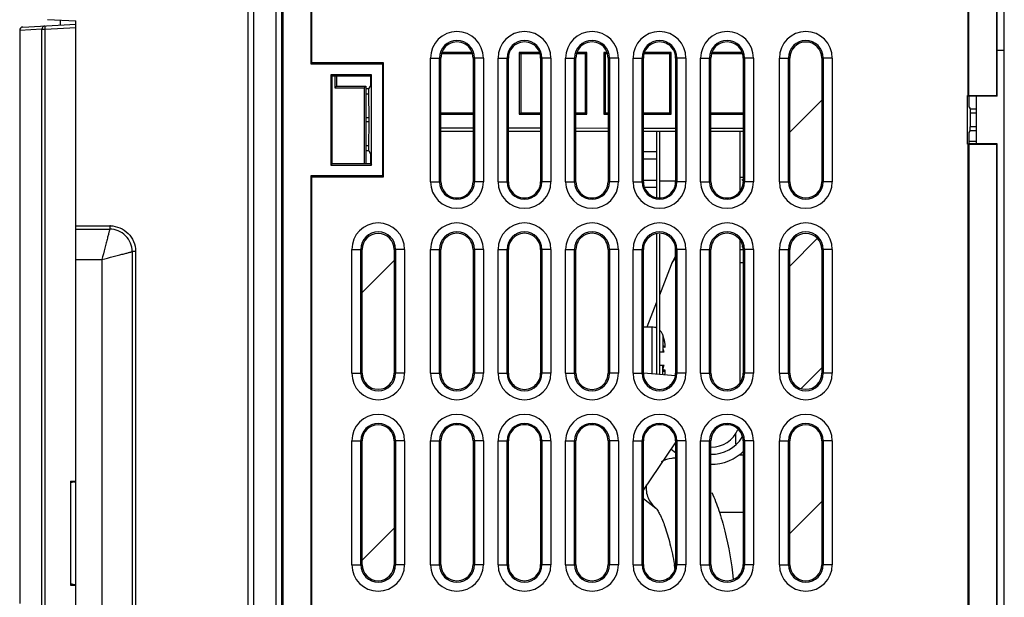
# Model space of a CAD drawing. Header units: millimetres. Extents: x 0 to 1200, y 0 to 1000.
# Tile 25 of 31: x 712 to 799, y 471 to 523. Entities that reach past the tile are written whole.
import ezdxf

# ---------------------------------------------------------------- set-up
doc = ezdxf.new("R2010")
doc.units = ezdxf.units.MM
doc.header["$LTSCALE"] = 66
doc.layers.add('00_COMPONENTS', color=7, linetype='CONTINUOUS')

msp = doc.modelspace()

# ---------------------------------------------------------------- linework, layer by layer
at = {"layer": '00_COMPONENTS', "color": 7, "linetype": 'CONTINUOUS'}
for p, q in [((799.279, 374.215), (799.279, 634.715)), ((732.079, 433.417), (732.079, 611.515)), ((732.579, 432.515), (732.579, 611.515)), ((734.579, 432.55), (734.579, 611.515)), ((735.139, 595.315), (735.139, 432.115)), ((735.157, 595.296), (735.157, 432.133)), ((798.62, 515.872), (798.62, 595.296)), ((798.639, 515.835), (798.639, 595.315)), ((735.079, 440.62), (735.079, 592.687)), ((737.651, 559.742), (737.651, 518.687)), ((737.739, 518.775), (737.739, 559.655)), ((796.039, 559.655), (796.039, 515.872)), ((796.126, 515.872), (796.126, 559.742)), ((714.252, 522.647), (716.779, 522.515)), ((715.377, 522.587), (715.385, 522.142)), ((716.779, 432.515), (716.779, 522.515)), ((711.779, 521.67), (711.779, 470.768)), ((712.063, 521.968), (716.779, 522.215)), ((798.639, 519.898), (799.279, 519.915)), ((749.208, 508.22), (749.208, 519.209)), ((751.948, 519.584), (749.329, 519.584)), ((751.906, 519.715), (749.371, 519.715)), ((752.069, 519.209), (752.069, 508.22)), ((755.208, 508.22), (755.208, 519.209)), ((756.179, 519.715), (756.179, 514.215)), ((756.179, 519.715), (756.31, 519.584)), ((757.906, 519.715), (756.179, 519.715)), ((756.31, 519.584), (756.31, 514.346)), ((757.948, 519.584), (756.31, 519.584)), ((758.069, 519.209), (758.069, 508.22)), ((761.208, 508.22), (761.208, 519.209)), ((762.047, 519.584), (761.329, 519.584)), ((762.179, 519.715), (761.371, 519.715)), ((762.179, 519.715), (762.047, 519.584)), ((762.047, 514.346), (762.047, 519.584)), ((762.179, 514.215), (762.179, 519.715)), ((763.679, 519.715), (763.679, 514.215)), ((763.679, 519.715), (763.81, 519.584)), ((763.906, 519.715), (763.679, 519.715)), ((763.81, 519.584), (763.81, 514.346)), ((763.948, 519.584), (763.81, 519.584)), ((764.069, 519.209), (764.069, 508.22)), ((767.208, 508.22), (767.208, 519.209)), ((769.547, 519.584), (767.329, 519.584)), ((769.679, 519.715), (767.371, 519.715)), ((769.679, 519.715), (769.547, 519.584)), ((769.547, 514.346), (769.547, 519.584)), ((769.679, 514.215), (769.679, 519.715)), ((770.069, 519.209), (770.069, 508.22)), ((773.208, 508.22), (773.208, 519.209)), ((775.948, 519.584), (773.329, 519.584)), ((775.906, 519.715), (773.371, 519.715)), ((776.069, 519.209), (776.069, 508.22)), ((780.217, 508.215), (780.217, 519.215)), ((783.06, 519.215), (783.06, 508.215)), ((737.651, 518.687), (737.739, 518.775)), ((737.651, 518.687), (744.013, 518.687)), ((744.101, 518.775), (737.739, 518.775)), ((744.013, 518.687), (744.101, 518.775)), ((744.013, 518.687), (744.013, 508.742)), ((744.101, 508.655), (744.101, 518.775)), ((739.429, 517.722), (739.429, 509.707)), ((739.534, 517.617), (739.429, 517.722)), ((743.048, 517.722), (739.429, 517.722)), ((739.534, 509.812), (739.534, 517.617)), ((739.534, 517.617), (742.943, 517.617)), ((739.794, 517.617), (739.794, 516.57)), ((739.939, 517.617), (739.939, 516.715)), ((742.943, 517.617), (743.048, 517.722)), ((742.943, 517.617), (742.943, 516.715)), ((743.048, 509.707), (743.048, 517.722)), ((739.794, 516.57), (739.939, 516.715)), ((739.794, 516.57), (742.39, 516.566)), ((739.939, 516.715), (742.539, 516.715)), ((742.39, 516.566), (742.539, 516.715)), ((742.39, 516.566), (742.39, 509.812)), ((742.539, 516.715), (742.539, 509.812)), ((742.798, 516.472), (742.539, 516.472)), ((742.798, 516.472), (742.943, 516.715)), ((742.818, 516.012), (742.798, 516.472)), ((742.818, 516.012), (742.539, 516.012)), ((742.838, 513.888), (742.818, 516.012)), ((796.003, 511.557), (796.003, 515.872)), ((796.003, 515.872), (798.62, 515.872)), ((796.16, 515.767), (796.091, 515.837)), ((798.639, 515.835), (796.092, 515.835)), ((796.16, 514.846), (796.16, 515.767)), ((796.779, 515.835), (796.779, 511.594)), ((796.16, 514.846), (796.254, 514.689)), ((796.254, 514.689), (796.239, 514.332)), ((796.254, 514.689), (796.779, 514.689)), ((749.208, 514.346), (752.069, 514.346)), ((749.208, 514.215), (752.069, 514.215)), ((756.179, 514.215), (756.31, 514.346)), ((756.179, 514.215), (758.069, 514.215)), ((756.31, 514.346), (758.069, 514.346)), ((761.208, 514.346), (762.047, 514.346)), ((761.208, 514.215), (762.179, 514.215)), ((762.179, 514.215), (762.047, 514.346)), ((763.679, 514.215), (763.81, 514.346)), ((763.679, 514.215), (764.069, 514.215)), ((763.81, 514.346), (764.069, 514.346)), ((767.208, 514.346), (769.547, 514.346)), ((767.208, 514.215), (769.679, 514.215)), ((769.679, 514.215), (769.547, 514.346)), ((773.208, 514.346), (776.069, 514.346)), ((773.208, 514.215), (776.069, 514.215)), ((796.239, 514.332), (796.239, 513.097)), ((796.239, 514.332), (796.779, 514.332)), ((742.818, 511.417), (742.838, 513.541)), ((749.208, 513.019), (752.069, 513.015)), ((755.208, 513.01), (758.069, 513.006)), ((761.208, 513.001), (764.069, 512.997)), ((767.208, 512.992), (770.069, 512.987)), ((773.208, 512.983), (776.069, 512.978)), ((796.254, 512.741), (796.239, 513.097)), ((796.779, 513.097), (796.239, 513.097)), ((749.208, 512.715), (752.069, 512.715)), ((755.208, 512.715), (758.069, 512.715)), ((761.208, 512.715), (764.069, 512.715)), ((767.208, 512.715), (770.069, 512.715)), ((768.379, 512.715), (768.379, 506.855)), ((768.629, 512.715), (768.629, 506.855)), ((773.208, 512.715), (776.069, 512.715)), ((775.779, 512.715), (775.779, 507.363)), ((796.16, 512.584), (796.254, 512.741)), ((796.16, 511.662), (796.16, 512.584)), ((796.779, 512.741), (796.254, 512.741)), ((742.818, 511.417), (742.539, 511.417)), ((742.798, 510.958), (742.818, 511.417)), ((796.003, 511.557), (798.62, 511.557)), ((796.039, 511.557), (796.039, 467.775)), ((796.16, 511.662), (796.091, 511.593)), ((798.639, 511.594), (796.092, 511.594)), ((796.126, 511.557), (796.126, 467.687)), ((796.156, 511.823), (796.779, 511.839)), ((798.62, 432.133), (798.62, 511.557)), ((798.639, 432.115), (798.639, 511.594)), ((742.798, 510.958), (742.539, 510.958)), ((742.798, 510.958), (742.943, 510.715)), ((742.943, 510.715), (742.943, 509.812)), ((767.208, 510.9), (768.379, 510.9)), ((767.208, 510.27), (768.379, 510.27)), ((739.534, 509.812), (739.429, 509.707)), ((739.429, 509.707), (743.048, 509.707)), ((742.943, 509.812), (739.534, 509.812)), ((742.943, 509.812), (743.048, 509.707)), ((737.651, 508.742), (737.651, 467.687)), ((737.651, 508.742), (737.739, 508.655)), ((744.013, 508.742), (737.651, 508.742)), ((737.739, 467.775), (737.739, 508.655)), ((737.739, 508.655), (744.101, 508.655)), ((744.013, 508.742), (744.101, 508.655)), ((776.069, 508.615), (775.779, 508.615)), ((767.208, 508.36), (768.379, 508.36)), ((767.366, 507.73), (768.379, 507.73)), ((768.629, 508.304), (770.069, 508.304)), ((716.779, 504.015), (719.779, 504.015)), ((768.379, 503.574), (768.379, 491.156)), ((768.629, 503.574), (768.629, 491.134)), ((770.031, 502.362), (770.033, 502.242)), ((775.779, 503.066), (775.779, 490.363)), ((721.779, 502.015), (721.779, 453.015)), ((742.217, 491.215), (742.217, 502.215)), ((745.06, 502.215), (745.06, 491.215)), ((749.208, 491.22), (749.208, 502.209)), ((752.069, 502.209), (752.069, 491.22)), ((755.208, 491.22), (755.208, 502.209)), ((758.069, 502.209), (758.069, 491.22)), ((761.208, 491.22), (761.208, 502.209)), ((764.069, 502.209), (764.069, 491.22)), ((767.208, 491.22), (767.208, 502.209)), ((770.033, 502.242), (770.036, 501.957)), ((770.069, 502.209), (770.069, 491.22)), ((773.208, 491.22), (773.208, 502.209)), ((775.779, 502.215), (776.069, 502.215)), ((776.069, 502.209), (776.069, 491.22)), ((780.217, 491.215), (780.217, 502.215)), ((783.06, 502.215), (783.06, 491.215)), ((769.67, 500.837), (768.629, 498.164)), ((775.779, 501.065), (776.069, 501.065)), ((768.379, 497.522), (767.519, 495.315)), ((767.976, 495.315), (767.208, 495.315)), ((768.963, 494.515), (768.921, 494.642)), ((769.045, 494.215), (768.963, 494.515)), ((769.123, 493.533), (768.964, 493.533)), ((769.004, 493.665), (769.045, 493.625)), ((768.629, 493.115), (769.04, 493.115)), ((769.04, 491.915), (768.629, 491.915)), ((767.212, 491.258), (770.05, 491.01)), ((769.123, 491.496), (768.964, 491.496)), ((769.045, 491.405), (769.004, 491.365)), ((775.379, 485.922), (775.379, 484.952)), ((742.217, 474.215), (742.217, 485.215)), ((745.06, 485.215), (745.06, 474.215)), ((749.208, 474.22), (749.208, 485.209)), ((752.069, 485.209), (752.069, 474.22)), ((755.208, 474.22), (755.208, 485.209)), ((758.069, 485.209), (758.069, 474.22)), ((761.208, 474.22), (761.208, 485.209)), ((764.069, 485.209), (764.069, 474.22)), ((767.208, 474.22), (767.208, 485.209)), ((767.208, 480.826), (770.069, 485.034)), ((770.069, 485.209), (770.069, 474.22)), ((773.208, 474.22), (773.208, 485.209)), ((775.379, 484.952), (775.472, 484.952)), ((776.069, 485.209), (776.069, 474.22)), ((780.217, 474.215), (780.217, 485.215)), ((783.06, 485.215), (783.06, 474.215)), ((769.687, 484.474), (770.069, 484.186)), ((775.72, 483.965), (776.069, 483.965)), ((716.279, 481.621), (716.279, 472.409)), ((716.279, 481.621), (716.779, 481.621)), ((716.425, 481.515), (716.279, 481.515)), ((716.603, 481.569), (716.779, 481.569)), ((716.733, 481.037), (716.733, 472.992)), ((716.779, 481.037), (716.733, 481.037)), ((767.208, 480.081), (768.321, 479.241)), ((773.951, 478.865), (776.069, 478.865)), ((716.279, 472.515), (716.425, 472.515)), ((716.779, 472.992), (716.733, 472.992)), ((716.279, 472.409), (716.779, 472.408)), ((716.603, 472.461), (716.779, 472.461))]:
    msp.add_line(p, q, dxfattribs=at)
at = {"layer": '00_COMPONENTS', "color": 9, "linetype": 'CONTINUOUS'}
for p, q in [((713.752, 521.771), (711.779, 521.668)), ((713.752, 432.958), (713.752, 521.771)), ((713.752, 521.771), (714.036, 521.771)), ((714.036, 521.771), (716.779, 521.915)), ((714.036, 432.958), (714.036, 521.771)), ((748.292, 508.215), (748.292, 519.215)), ((748.292, 519.215), (749.089, 519.215)), ((749.089, 508.215), (749.089, 519.215)), ((749.208, 519.209), (749.089, 519.215)), ((752.069, 519.209), (752.188, 519.215)), ((752.188, 519.215), (752.188, 508.215)), ((752.985, 519.215), (752.188, 519.215)), ((752.985, 519.215), (752.985, 508.215)), ((754.292, 508.215), (754.292, 519.215)), ((754.292, 519.215), (755.089, 519.215)), ((755.089, 508.215), (755.089, 519.215)), ((755.208, 519.209), (755.089, 519.215)), ((758.069, 519.209), (758.188, 519.215)), ((758.188, 519.215), (758.188, 508.215)), ((758.985, 519.215), (758.188, 519.215)), ((758.985, 519.215), (758.985, 508.215)), ((760.292, 508.215), (760.292, 519.215)), ((760.292, 519.215), (761.089, 519.215)), ((761.089, 508.215), (761.089, 519.215)), ((761.208, 519.209), (761.089, 519.215)), ((764.069, 519.209), (764.188, 519.215)), ((764.188, 519.215), (764.188, 508.215)), ((764.985, 519.215), (764.188, 519.215)), ((764.985, 519.215), (764.985, 508.215)), ((766.292, 508.215), (766.292, 519.215)), ((766.292, 519.215), (767.089, 519.215)), ((767.089, 508.215), (767.089, 519.215)), ((767.208, 519.209), (767.089, 519.215)), ((770.069, 519.209), (770.188, 519.215)), ((770.188, 519.215), (770.188, 508.215)), ((770.985, 519.215), (770.188, 519.215)), ((770.985, 519.215), (770.985, 508.215)), ((772.292, 508.215), (772.292, 519.215)), ((772.292, 519.215), (773.089, 519.215)), ((773.089, 508.215), (773.089, 519.215)), ((773.208, 519.209), (773.089, 519.215)), ((776.069, 519.209), (776.188, 519.215)), ((776.188, 519.215), (776.188, 508.215)), ((776.985, 519.215), (776.188, 519.215)), ((776.985, 519.215), (776.985, 508.215)), ((779.292, 508.215), (779.292, 519.215)), ((779.292, 519.215), (780.217, 519.215)), ((780.089, 508.215), (780.089, 519.215)), ((783.985, 519.215), (783.06, 519.215)), ((783.188, 519.215), (783.188, 508.215)), ((783.985, 519.215), (783.985, 508.215)), ((742.838, 513.888), (742.539, 513.888)), ((742.838, 513.541), (742.539, 513.541)), ((748.292, 508.215), (749.089, 508.215)), ((749.208, 508.22), (749.089, 508.215)), ((752.069, 508.22), (752.188, 508.215)), ((752.985, 508.215), (752.188, 508.215)), ((754.292, 508.215), (755.089, 508.215)), ((755.208, 508.22), (755.089, 508.215)), ((758.069, 508.22), (758.188, 508.215)), ((758.985, 508.215), (758.188, 508.215)), ((760.292, 508.215), (761.089, 508.215)), ((761.208, 508.22), (761.089, 508.215)), ((764.069, 508.22), (764.188, 508.215)), ((764.985, 508.215), (764.188, 508.215)), ((766.292, 508.215), (767.089, 508.215)), ((767.208, 508.22), (767.089, 508.215)), ((770.069, 508.22), (770.188, 508.215)), ((770.985, 508.215), (770.188, 508.215)), ((772.292, 508.215), (773.089, 508.215)), ((773.208, 508.22), (773.089, 508.215)), ((776.069, 508.22), (776.188, 508.215)), ((776.985, 508.215), (776.188, 508.215)), ((779.292, 508.215), (780.217, 508.215)), ((783.985, 508.215), (783.06, 508.215)), ((716.779, 504.315), (719.778, 504.314)), ((719.778, 504.314), (719.778, 504.015)), ((722.078, 502.015), (721.779, 502.015)), ((722.078, 502.015), (722.078, 453.015)), ((741.292, 491.215), (741.292, 502.215)), ((741.292, 502.215), (742.217, 502.215)), ((742.089, 491.215), (742.089, 502.215)), ((745.985, 502.215), (745.06, 502.215)), ((745.188, 502.215), (745.188, 491.215)), ((745.985, 502.215), (745.985, 491.215)), ((748.292, 491.215), (748.292, 502.215)), ((748.292, 502.215), (749.089, 502.215)), ((749.089, 491.215), (749.089, 502.215)), ((749.208, 502.209), (749.089, 502.215)), ((752.069, 502.209), (752.188, 502.215)), ((752.188, 502.215), (752.188, 491.215)), ((752.985, 502.215), (752.188, 502.215)), ((752.985, 502.215), (752.985, 491.215)), ((754.292, 491.215), (754.292, 502.215)), ((754.292, 502.215), (755.089, 502.215)), ((755.089, 491.215), (755.089, 502.215)), ((755.208, 502.209), (755.089, 502.215)), ((758.069, 502.209), (758.188, 502.215)), ((758.188, 502.215), (758.188, 491.215)), ((758.985, 502.215), (758.188, 502.215)), ((758.985, 502.215), (758.985, 491.215)), ((760.292, 491.215), (760.292, 502.215)), ((760.292, 502.215), (761.089, 502.215)), ((761.089, 491.215), (761.089, 502.215)), ((761.208, 502.209), (761.089, 502.215)), ((764.069, 502.209), (764.188, 502.215)), ((764.188, 502.215), (764.188, 491.215)), ((764.985, 502.215), (764.188, 502.215)), ((764.985, 502.215), (764.985, 491.215)), ((766.292, 491.215), (766.292, 502.215)), ((766.292, 502.215), (767.089, 502.215)), ((767.089, 491.215), (767.089, 502.215)), ((767.208, 502.209), (767.089, 502.215)), ((770.069, 502.209), (770.188, 502.215)), ((770.188, 502.215), (770.188, 491.215)), ((770.985, 502.215), (770.188, 502.215)), ((770.985, 502.215), (770.985, 491.215)), ((772.292, 491.215), (772.292, 502.215)), ((772.292, 502.215), (773.089, 502.215)), ((773.089, 491.215), (773.089, 502.215)), ((773.208, 502.209), (773.089, 502.215)), ((776.069, 502.209), (776.188, 502.215)), ((776.188, 502.215), (776.188, 491.215)), ((776.985, 502.215), (776.188, 502.215)), ((776.985, 502.215), (776.985, 491.215)), ((779.292, 491.215), (779.292, 502.215)), ((779.292, 502.215), (780.217, 502.215)), ((780.089, 491.215), (780.089, 502.215)), ((783.985, 502.215), (783.06, 502.215)), ((783.188, 502.215), (783.188, 491.215)), ((783.985, 502.215), (783.985, 491.215)), ((716.779, 501.315), (719.079, 501.315)), ((719.079, 501.315), (719.079, 453.715)), ((767.976, 491.191), (767.976, 495.315)), ((768.921, 494.642), (768.921, 493.115)), ((768.975, 493.625), (769.045, 493.625)), ((768.921, 491.109), (768.921, 491.915)), ((741.292, 491.215), (742.217, 491.215)), ((745.985, 491.215), (745.06, 491.215)), ((748.292, 491.215), (749.089, 491.215)), ((749.208, 491.22), (749.089, 491.215)), ((752.069, 491.22), (752.188, 491.215)), ((752.985, 491.215), (752.188, 491.215)), ((754.292, 491.215), (755.089, 491.215)), ((755.208, 491.22), (755.089, 491.215)), ((758.069, 491.22), (758.188, 491.215)), ((758.985, 491.215), (758.188, 491.215)), ((760.292, 491.215), (761.089, 491.215)), ((761.208, 491.22), (761.089, 491.215)), ((764.069, 491.22), (764.188, 491.215)), ((764.985, 491.215), (764.188, 491.215)), ((766.292, 491.215), (767.089, 491.215)), ((767.208, 491.22), (767.089, 491.215)), ((768.975, 491.405), (769.045, 491.405)), ((770.069, 491.22), (770.188, 491.215)), ((770.985, 491.215), (770.188, 491.215)), ((772.292, 491.215), (773.089, 491.215)), ((773.208, 491.22), (773.089, 491.215)), ((776.069, 491.22), (776.188, 491.215)), ((776.985, 491.215), (776.188, 491.215)), ((779.292, 491.215), (780.217, 491.215)), ((783.985, 491.215), (783.06, 491.215)), ((741.292, 474.215), (741.292, 485.215)), ((741.292, 485.215), (742.217, 485.215)), ((742.089, 474.215), (742.089, 485.215)), ((745.985, 485.215), (745.06, 485.215)), ((745.188, 485.215), (745.188, 474.215)), ((745.985, 485.215), (745.985, 474.215)), ((748.292, 474.215), (748.292, 485.215)), ((748.292, 485.215), (749.089, 485.215)), ((749.089, 474.215), (749.089, 485.215)), ((749.208, 485.209), (749.089, 485.215)), ((752.069, 485.209), (752.188, 485.215)), ((752.188, 485.215), (752.188, 474.215)), ((752.985, 485.215), (752.188, 485.215)), ((752.985, 485.215), (752.985, 474.215)), ((754.292, 474.215), (754.292, 485.215)), ((754.292, 485.215), (755.089, 485.215)), ((755.089, 474.215), (755.089, 485.215)), ((755.208, 485.209), (755.089, 485.215)), ((758.069, 485.209), (758.188, 485.215)), ((758.188, 485.215), (758.188, 474.215)), ((758.985, 485.215), (758.188, 485.215)), ((758.985, 485.215), (758.985, 474.215)), ((760.292, 474.215), (760.292, 485.215)), ((760.292, 485.215), (761.089, 485.215)), ((761.089, 474.215), (761.089, 485.215)), ((761.208, 485.209), (761.089, 485.215)), ((764.069, 485.209), (764.188, 485.215)), ((764.188, 485.215), (764.188, 474.215)), ((764.985, 485.215), (764.188, 485.215)), ((764.985, 485.215), (764.985, 474.215)), ((766.292, 474.215), (766.292, 485.215)), ((766.292, 485.215), (767.089, 485.215)), ((767.089, 474.215), (767.089, 485.215)), ((767.208, 485.209), (767.089, 485.215)), ((770.069, 485.209), (770.188, 485.215)), ((770.188, 485.215), (770.188, 474.215)), ((770.985, 485.215), (770.188, 485.215)), ((770.985, 485.215), (770.985, 474.215)), ((772.292, 474.215), (772.292, 485.215)), ((772.292, 485.215), (773.089, 485.215)), ((773.089, 474.215), (773.089, 485.215)), ((773.208, 485.209), (773.089, 485.215)), ((776.069, 485.209), (776.188, 485.215)), ((776.188, 485.215), (776.188, 474.215)), ((776.985, 485.215), (776.188, 485.215)), ((776.985, 485.215), (776.985, 474.215)), ((779.292, 474.215), (779.292, 485.215)), ((779.292, 485.215), (780.217, 485.215)), ((780.089, 474.215), (780.089, 485.215)), ((783.985, 485.215), (783.06, 485.215)), ((783.188, 485.215), (783.188, 474.215)), ((783.985, 485.215), (783.985, 474.215)), ((741.292, 474.215), (742.217, 474.215)), ((745.985, 474.215), (745.06, 474.215)), ((748.292, 474.215), (749.089, 474.215)), ((749.208, 474.22), (749.089, 474.215)), ((752.069, 474.22), (752.188, 474.215)), ((752.985, 474.215), (752.188, 474.215)), ((754.292, 474.215), (755.089, 474.215)), ((755.208, 474.22), (755.089, 474.215)), ((758.069, 474.22), (758.188, 474.215)), ((758.985, 474.215), (758.188, 474.215)), ((760.292, 474.215), (761.089, 474.215)), ((761.208, 474.22), (761.089, 474.215)), ((764.069, 474.22), (764.188, 474.215)), ((764.985, 474.215), (764.188, 474.215)), ((766.292, 474.215), (767.089, 474.215)), ((767.208, 474.22), (767.089, 474.215)), ((770.069, 474.22), (770.188, 474.215)), ((770.985, 474.215), (770.188, 474.215)), ((772.292, 474.215), (773.089, 474.215)), ((773.208, 474.22), (773.089, 474.215)), ((776.069, 474.22), (776.188, 474.215)), ((776.985, 474.215), (776.188, 474.215)), ((779.292, 474.215), (780.217, 474.215)), ((783.985, 474.215), (783.06, 474.215))]:
    msp.add_line(p, q, dxfattribs=at)
at = {"layer": '00_COMPONENTS', "color": 2, "linetype": 'CONTINUOUS'}
for p, q in [((780.217, 512.621), (783.06, 515.463)), ((780.217, 500.741), (782.66, 503.184)), ((742.217, 498.379), (745.06, 501.222)), ((781.23, 489.874), (783.06, 491.704)), ((780.217, 476.982), (783.06, 479.825)), ((742.217, 474.621), (745.06, 477.463))]:
    msp.add_line(p, q, dxfattribs=at)
at = {"layer": '00_COMPONENTS', "color": 7, "linetype": 'CONTINUOUS'}
for centre, radius, start, end in [((712.079, 521.668), 0.3, 93, 180), ((714.052, 521.772), 0.3, 117.59384, 180.02933), ((750.639, 519.215), 1.43, 359.77926, 180.2207), ((756.639, 519.215), 1.43, 359.77926, 180.2207), ((762.639, 519.215), 1.43, 359.77926, 180.2207), ((768.639, 519.215), 1.43, 359.77926, 180.2207), ((774.639, 519.215), 1.43, 359.77926, 180.2207), ((781.639, 519.215), 1.421, 0, 180), ((773.279, 505.415), 4.025, 43.58649, 48.12995), ((750.639, 508.215), 1.43, 179.77926, 0.2207), ((756.639, 508.215), 1.43, 179.77926, 0.2207), ((762.639, 508.215), 1.43, 179.77926, 0.2207), ((768.639, 508.215), 1.43, 179.77926, 0.2207), ((774.639, 508.215), 1.43, 179.77926, 0.2207), ((781.639, 508.215), 1.421, 180, 360), ((719.778, 502.015), 2, 0.00088, 90.00101), ((743.639, 502.215), 1.421, 0, 180), ((750.639, 502.215), 1.43, 359.77926, 180.2207), ((756.639, 502.215), 1.43, 359.77926, 180.2207), ((762.639, 502.215), 1.43, 359.77926, 180.2207), ((768.639, 502.215), 1.43, 359.77926, 180.2207), ((774.639, 502.215), 1.43, 359.77926, 180.2207), ((781.639, 502.215), 1.421, 0, 180), ((773.279, 505.415), 4.025, 311.87005, 313.78711), ((1003.207, 505.005), 233.19, 180.74879, 181.12577), ((767.976, 494.315), 1, 66.06391, 90), ((767.976, 494.315), 1, 19.10332, 47.25392), ((743.639, 491.215), 1.421, 180, 360), ((750.639, 491.215), 1.43, 179.77926, 0.2207), ((756.639, 491.215), 1.43, 179.77926, 0.2207), ((762.639, 491.215), 1.43, 179.77926, 0.2207), ((768.639, 491.215), 1.43, 179.77926, 0.2207), ((774.639, 491.215), 1.43, 179.77926, 0.2207), ((781.639, 491.215), 1.421, 180, 360), ((743.639, 485.215), 1.421, 0, 180), ((750.639, 485.215), 1.43, 359.77926, 180.2207), ((756.639, 485.215), 1.43, 359.77926, 180.2207), ((762.639, 485.215), 1.43, 359.77926, 180.2207), ((768.639, 485.215), 1.43, 359.77926, 180.2207), ((774.639, 485.215), 1.43, 359.77926, 180.2207), ((781.639, 485.215), 1.421, 0, 180), ((773.279, 487.165), 2.5, 268.57427, 337.66984), ((773.279, 487.165), 3.15, 268.68972, 328.76395), ((773.279, 487.165), 4.025, 268.25914, 316.41351), ((767.912, 478.876), 0.547, 40.88356, 41.74698), ((743.639, 474.215), 1.421, 180, 360), ((750.639, 474.215), 1.43, 179.77926, 0.2207), ((756.639, 474.215), 1.43, 179.77926, 0.2207), ((762.639, 474.215), 1.43, 179.77926, 0.2207), ((768.639, 474.215), 1.43, 179.77926, 0.2207), ((738.998, 468.821), 31.427, 9.46683, 9.91309), ((738.24, 468.694), 32.195, 9.12555, 9.46732), ((774.639, 474.215), 1.43, 179.77926, 0.2207), ((781.639, 474.215), 1.421, 180, 360)]:
    msp.add_arc(centre, radius, start, end, dxfattribs=at)
at = {"layer": '00_COMPONENTS', "color": 9, "linetype": 'CONTINUOUS'}
for centre, radius, start, end in [((750.639, 519.215), 2.347, 0, 180), ((756.639, 519.215), 2.347, 0, 180), ((762.639, 519.215), 2.347, 0, 180), ((768.639, 519.215), 2.347, 0, 180), ((774.639, 519.215), 2.347, 0, 180), ((781.639, 519.215), 2.347, 0, 180), ((750.639, 519.215), 1.55, 0, 180), ((756.639, 519.215), 1.55, 0, 180), ((762.639, 519.215), 1.55, 0, 180), ((768.639, 519.215), 1.55, 0, 180), ((774.639, 519.215), 1.55, 0, 180), ((781.639, 519.215), 1.55, 0, 180), ((750.639, 508.215), 2.347, 180, 360), ((750.639, 508.215), 1.55, 180, 360), ((756.639, 508.215), 2.347, 180, 360), ((756.639, 508.215), 1.55, 180, 360), ((762.639, 508.215), 2.347, 180, 360), ((762.639, 508.215), 1.55, 180, 360), ((768.639, 508.215), 2.347, 180, 360), ((768.639, 508.215), 1.55, 180, 360), ((774.639, 508.215), 2.347, 180, 360), ((774.639, 508.215), 1.55, 180, 360), ((781.639, 508.215), 2.347, 180, 360), ((781.639, 508.215), 1.55, 180, 360), ((719.778, 502.06), 2.254, 88.5088, 89.98241), ((743.639, 502.215), 2.347, 0, 180), ((750.639, 502.215), 2.347, 0, 180), ((756.639, 502.215), 2.347, 0, 180), ((762.639, 502.215), 2.347, 0, 180), ((768.639, 502.215), 2.347, 0, 180), ((774.639, 502.215), 2.347, 0, 180), ((781.639, 502.215), 2.347, 0, 180), ((743.639, 502.215), 1.55, 0, 180), ((750.639, 502.215), 1.55, 0, 180), ((756.639, 502.215), 1.55, 0, 180), ((762.639, 502.215), 1.55, 0, 180), ((768.639, 502.215), 1.55, 0, 180), ((774.639, 502.215), 1.55, 0, 180), ((781.639, 502.215), 1.55, 0, 180), ((719.792, 502.015), 2.286, 0.00397, 1.17999), ((771.65, 500.064), 2.126, 142.3047, 158.6681), ((743.639, 491.215), 2.347, 180, 360), ((743.639, 491.215), 1.55, 180, 360), ((750.639, 491.215), 2.347, 180, 360), ((750.639, 491.215), 1.55, 180, 360), ((756.639, 491.215), 2.347, 180, 360), ((756.639, 491.215), 1.55, 180, 360), ((762.639, 491.215), 2.347, 180, 360), ((762.639, 491.215), 1.55, 180, 360), ((768.639, 491.215), 2.347, 180, 360), ((768.639, 491.215), 1.55, 180, 360), ((774.639, 491.215), 2.347, 180, 360), ((774.639, 491.215), 1.55, 180, 360), ((781.639, 491.215), 2.347, 180, 360), ((781.639, 491.215), 1.55, 180, 360), ((743.639, 485.215), 2.347, 0, 180), ((750.639, 485.215), 2.347, 0, 180), ((756.639, 485.215), 2.347, 0, 180), ((762.639, 485.215), 2.347, 0, 180), ((768.639, 485.215), 2.347, 0, 180), ((774.639, 485.215), 2.347, 0, 180), ((781.639, 485.215), 2.347, 0, 180), ((743.639, 485.215), 1.55, 0, 180), ((750.639, 485.215), 1.55, 0, 180), ((756.639, 485.215), 1.55, 0, 180), ((762.639, 485.215), 1.55, 0, 180), ((768.639, 485.215), 1.55, 0, 180), ((774.639, 485.215), 1.55, 0, 180), ((781.639, 485.215), 1.55, 0, 180), ((743.639, 474.215), 2.347, 180, 360), ((743.639, 474.215), 1.55, 180, 360), ((750.639, 474.215), 2.347, 180, 360), ((750.639, 474.215), 1.55, 180, 360), ((756.639, 474.215), 2.347, 180, 360), ((756.639, 474.215), 1.55, 180, 360), ((762.639, 474.215), 2.347, 180, 360), ((762.639, 474.215), 1.55, 180, 360), ((768.639, 474.215), 2.347, 180, 360), ((768.639, 474.215), 1.55, 180, 360), ((774.639, 474.215), 2.347, 180, 360), ((774.639, 474.215), 1.55, 180, 360), ((781.639, 474.215), 2.347, 180, 360), ((781.639, 474.215), 1.55, 180, 360)]:
    msp.add_arc(centre, radius, start, end, dxfattribs=at)
at = {"layer": '00_COMPONENTS', "color": 7, "linetype": 'CONTINUOUS'}
for centre, major_axis, ratio, start_param, end_param in [((742.786, 513.715), (0, 1), 0.052408, -1.745329, -1.396263), ((1769.029, 480.807), (1054.25, 0.321), 0.017452, 3.082747, 3.085683), ((1769.029, 473.222), (1054.25, -0.321), 0.017452, -3.085683, -3.082747)]:
    msp.add_ellipse(centre, major_axis=major_axis, ratio=ratio, start_param=start_param, end_param=end_param, dxfattribs=at)
msp.add_open_spline([(713.913, 522.038), (713.951, 522.057), (713.994, 522.069), (714.036, 522.071)], degree=3, dxfattribs=at)
at = {"layer": '00_COMPONENTS', "color": 9, "linetype": 'CONTINUOUS'}
for points, knots in [([(714.036, 521.771), (714.034, 521.81), (714.031, 521.88), (714.029, 521.963), (714.03, 522.017), (714.031, 522.046), (714.033, 522.06), (714.034, 522.071), (714.036, 522.071)], [0, 0, 0, 0, 0.381276, 0.704472, 0.828418, 0.920899, 0.978307, 1, 1, 1, 1]), ([(719.779, 504.015), (719.782, 504.011), (719.767, 503.991), (719.767, 503.953), (719.744, 503.886), (719.722, 503.795), (719.691, 503.68), (719.64, 503.481), (719.563, 503.185), (719.459, 502.78), (719.292, 502.15), (719.173, 501.653), (719.079, 501.315)], [0, 0, 0, 0, 0.004989, 0.019806, 0.04435, 0.07835, 0.121333, 0.172797, 0.298701, 0.450672, 0.62255, 1, 1, 1, 1]), ([(719.836, 504.314), (720.127, 504.306), (720.711, 504.178), (721.449, 503.676), (721.947, 502.936), (722.072, 502.352), (722.078, 502.062)], [0, 0, 0, 0, 0.250008, 0.500143, 0.750152, 1, 1, 1, 1]), ([(719.079, 501.315), (719.417, 501.409), (719.913, 501.529), (720.543, 501.696), (720.949, 501.799), (721.245, 501.877), (721.443, 501.928), (721.559, 501.958), (721.65, 501.98), (721.716, 502.001), (721.756, 502.005), (721.774, 502.016), (721.779, 502.015)], [0, 0, 0, 0, 0.377443, 0.549323, 0.701307, 0.827225, 0.878672, 0.921618, 0.955592, 0.980152, 0.995009, 1, 1, 1, 1]), ([(770.074, 483.667), (769.964, 483.671), (769.522, 483.656), (769.086, 483.515), (768.796, 483.353)], [0, 0, 0, 0, 0.247722, 1, 1, 1, 1]), ([(767.453, 481.303), (767.417, 480.914), (767.528, 480.116), (768.021, 479.472), (768.322, 479.241)], [0, 0, 0, 0, 0.506615, 1, 1, 1, 1])]:
    msp.add_open_spline(points, degree=3, knots=knots, dxfattribs=at)
at = {"layer": '00_COMPONENTS', "color": 7, "linetype": 'CONTINUOUS'}
for points, knots in [([(770.007, 501.518), (769.908, 501.357), (769.79, 501.131), (769.693, 500.897), (769.67, 500.837)], [0, 0, 0, 0, 0.74598, 1, 1, 1, 1]), ([(769.04, 493.115), (769.027, 493.141), (769.005, 493.204), (768.982, 493.308), (768.966, 493.421), (768.962, 493.498), (768.963, 493.535)], [0, 0, 0, 0, 0.203575, 0.462787, 0.742614, 1, 1, 1, 1]), ([(768.963, 493.535), (768.964, 493.554), (768.965, 493.579), (768.971, 493.611), (768.977, 493.638), (768.99, 493.665), (769.004, 493.665)], [0, 0, 0, 0, 0.388822, 0.55009, 0.687172, 1, 1, 1, 1]), ([(769.105, 493.966), (769.101, 493.987), (769.083, 494.07), (769.062, 494.153), (769.045, 494.215)], [0, 0, 0, 0, 0.242517, 1, 1, 1, 1]), ([(769.045, 493.625), (769.058, 493.601), (769.076, 493.57), (769.104, 493.54), (769.117, 493.533), (769.123, 493.533)], [0, 0, 0, 0, 0.658003, 0.864858, 1, 1, 1, 1]), ([(769.137, 493.789), (769.135, 493.803), (769.125, 493.862), (769.114, 493.921), (769.105, 493.966)], [0, 0, 0, 0, 0.232982, 1, 1, 1, 1]), ([(769.123, 493.533), (769.127, 493.533), (769.135, 493.537), (769.143, 493.552), (769.148, 493.574), (769.151, 493.603), (769.151, 493.64), (769.149, 493.684), (769.144, 493.734), (769.139, 493.77), (769.137, 493.789)], [0, 0, 0, 0, 0.042629, 0.099147, 0.180742, 0.29058, 0.428897, 0.594602, 0.785792, 1, 1, 1, 1]), ([(768.963, 491.494), (768.962, 491.531), (768.966, 491.608), (768.982, 491.722), (769.005, 491.825), (769.027, 491.889), (769.04, 491.915)], [0, 0, 0, 0, 0.257386, 0.537213, 0.796425, 1, 1, 1, 1]), ([(769.004, 491.365), (768.99, 491.365), (768.977, 491.392), (768.971, 491.418), (768.965, 491.45), (768.964, 491.476), (768.963, 491.494)], [0, 0, 0, 0, 0.312828, 0.44991, 0.611178, 1, 1, 1, 1]), ([(769.123, 491.496), (769.117, 491.496), (769.104, 491.489), (769.076, 491.46), (769.058, 491.429), (769.045, 491.405)], [0, 0, 0, 0, 0.135104, 0.341934, 1, 1, 1, 1]), ([(769.111, 491.094), (769.114, 491.107), (769.123, 491.155), (769.131, 491.204), (769.137, 491.241)], [0, 0, 0, 0, 0.263926, 1, 1, 1, 1]), ([(769.137, 491.241), (769.139, 491.259), (769.144, 491.295), (769.149, 491.346), (769.151, 491.39), (769.151, 491.427), (769.148, 491.456), (769.143, 491.477), (769.135, 491.492), (769.127, 491.496), (769.123, 491.496)], [0, 0, 0, 0, 0.214188, 0.405362, 0.571057, 0.709374, 0.819222, 0.900835, 0.95737, 1, 1, 1, 1]), ([(773.287, 480.615), (773.529, 480.099), (773.963, 478.973), (774.681, 476.426), (775.025, 474.372), (775.194, 472.942)], [0, 0, 0, 0, 0.21532, 0.455487, 1, 1, 1, 1]), ([(768.325, 479.233), (768.373, 479.179), (768.49, 479.01), (768.786, 478.485), (769.18, 477.493), (769.613, 475.992), (769.847, 474.851), (769.955, 474.231)], [0, 0, 0, 0, 0.04115, 0.115702, 0.341208, 0.643184, 1, 1, 1, 1])]:
    msp.add_open_spline(points, degree=3, knots=knots, dxfattribs=at)

doc.saveas('drawing.dxf')
